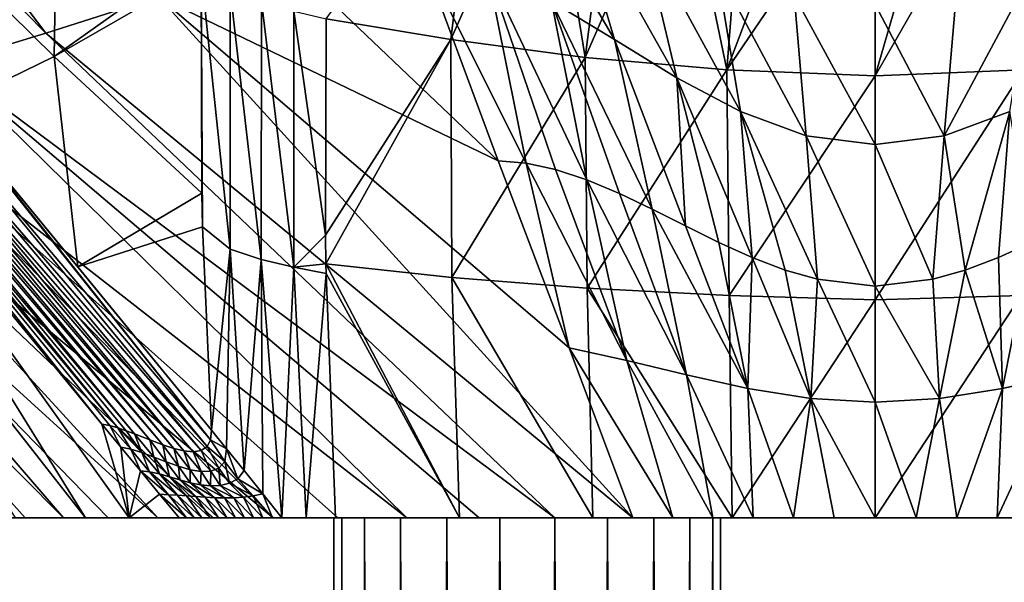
# Model space of a CAD drawing. Header units: millimetres. Extents: x -84 to 84, y -375 to 242.
# Tile 58 of 166: x -22 to 3, y -2 to 13. Entities that reach past the tile are written whole.
import ezdxf

# ---------------------------------------------------------------- set-up
doc = ezdxf.new("R2010")
doc.units = ezdxf.units.MM
doc.header["$LTSCALE"] = 81.481481
for name, color, linetype in [('1', 7, 'CONTINUOUS'), ('12', 7, 'CONTINUOUS'), ('13', 7, 'CONTINUOUS'), ('14', 7, 'CONTINUOUS'), ('15', 7, 'CONTINUOUS'), ('16', 7, 'CONTINUOUS'), ('17', 7, 'CONTINUOUS'), ('2', 7, 'CONTINUOUS'), ('21', 7, 'CONTINUOUS'), ('22', 7, 'CONTINUOUS'), ('23', 7, 'CONTINUOUS'), ('25', 7, 'CONTINUOUS'), ('36', 7, 'CONTINUOUS'), ('44', 7, 'CONTINUOUS'), ('45', 7, 'CONTINUOUS'), ('5', 7, 'CONTINUOUS')]:
    doc.layers.add(name, color=color, linetype=linetype)

msp = doc.modelspace()

# ---------------------------------------------------------------- linework, layer by layer
at = {"layer": '1', "color": 7, "linetype": 'CONTINUOUS', "true_color": 0xa2afbf}
for points in [[(-14, -375), (-14, 0), (-13.797, 0, -1.409), (-14, -375)], [(-14, -375), (-13.797, 0, -1.409), (-13.797, -375, -1.409), (-14, -375)], [(-13.797, 0, -1.409), (-13.206, 0, -2.703), (-13.797, -375, -1.409), (-13.797, 0, -1.409)], [(-13.797, -375, -1.409), (-13.206, 0, -2.703), (-13.206, -375, -2.703), (-13.797, -375, -1.409)], [(-13.206, 0, -2.703), (-12.274, 0, -3.779), (-13.206, -375, -2.703), (-13.206, 0, -2.703)], [(-13.206, -375, -2.703), (-12.274, 0, -3.779), (-12.274, -375, -3.779), (-13.206, -375, -2.703)], [(-12.274, 0, -3.779), (-11.077, 0, -4.548), (-12.274, -375, -3.779), (-12.274, 0, -3.779)], [(-12.274, -375, -3.779), (-11.077, 0, -4.548), (-11.077, -375, -4.548), (-12.274, -375, -3.779)], [(-11.077, 0, -4.548), (-9.712, 0, -4.949), (-11.077, -375, -4.548), (-11.077, 0, -4.548)], [(-11.077, -375, -4.548), (-9.712, 0, -4.949), (-9.712, -375, -4.949), (-11.077, -375, -4.548)], [(-9.712, 0, -4.949), (-8.288, 0, -4.949), (-9.712, -375, -4.949), (-9.712, 0, -4.949)], [(-9.712, -375, -4.949), (-8.288, 0, -4.949), (-8.288, -375, -4.949), (-9.712, -375, -4.949)], [(-8.288, 0, -4.949), (-6.923, 0, -4.548), (-8.288, -375, -4.949), (-8.288, 0, -4.949)], [(-8.288, -375, -4.949), (-6.923, 0, -4.548), (-6.923, -375, -4.548), (-8.288, -375, -4.949)], [(-6.923, 0, -4.548), (-5.726, 0, -3.779), (-6.923, -375, -4.548), (-6.923, 0, -4.548)], [(-6.923, -375, -4.548), (-5.726, 0, -3.779), (-5.726, -375, -3.779), (-6.923, -375, -4.548)], [(-5.726, 0, -3.779), (-4.794, 0, -2.703), (-5.726, -375, -3.779), (-5.726, 0, -3.779)], [(-5.726, -375, -3.779), (-4.794, 0, -2.703), (-4.794, -375, -2.703), (-5.726, -375, -3.779)], [(-4.794, 0, -2.703), (-4.203, 0, -1.409), (-4.794, -375, -2.703), (-4.794, 0, -2.703)], [(-4.794, -375, -2.703), (-4.203, 0, -1.409), (-4.203, -375, -1.409), (-4.794, -375, -2.703)], [(-4, 0), (-4, -375), (-4.203, -375, -1.409), (-4, 0)], [(-4.203, 0, -1.409), (-4, 0), (-4.203, -375, -1.409), (-4.203, 0, -1.409)]]:
    msp.add_3dface(points, dxfattribs=at)
at = {"layer": '12', "color": 7, "linetype": 'CONTINUOUS', "true_color": 0x69ffac}
for points in [[(-16.68, 6.956, -18.84), (-17.397, 7.535, -18.327), (-17.438, 14.127, -18.331), (-16.68, 6.956, -18.84)], [(-16.68, 6.956, -18.84), (-17.438, 14.127, -18.331), (-16.683, 13.659, -18.875), (-16.68, 6.956, -18.84)], [(-17.438, 14.127, -18.331), (-17.397, 7.535, -18.327), (-17.418, 8.401, -18.358), (-17.438, 14.127, -18.331)], [(-15.879, 6.683, -19.419), (-16.68, 6.956, -18.84), (-16.683, 13.659, -18.875), (-15.879, 6.683, -19.419)], [(-15.879, 6.683, -19.419), (-16.683, 13.659, -18.875), (-15.875, 13.362, -19.434), (-15.879, 6.683, -19.419)], [(-15.037, 6.492, -20.007), (-15.879, 6.683, -19.419), (-15.875, 13.362, -19.434), (-15.037, 6.492, -20.007)], [(-15.037, 6.492, -20.007), (-15.875, 13.362, -19.434), (-15.041, 13.113, -19.988), (-15.037, 6.492, -20.007)], [(-15.037, 6.492, -20.007), (-15.041, 13.113, -19.988), (-14.217, 7.312, -20.575), (-15.037, 6.492, -20.007)], [(-15.041, 13.113, -19.988), (-14.202, 12.913, -20.514), (-14.217, 7.312, -20.575), (-15.041, 13.113, -19.988)], [(-17.397, 7.535, -18.327), (-16.68, 6.956, -18.84), (-17.167, 2.274, -17.917), (-17.397, 7.535, -18.327)], [(-15.037, 6.492, -20.007), (-14.217, 7.312, -20.575), (-14.207, 6.572, -20.559), (-15.037, 6.492, -20.007)], [(-17.167, 2.274, -17.917), (-16.68, 6.956, -18.84), (-16.777, 1.785, -18.181), (-17.167, 2.274, -17.917)], [(-16.777, 1.785, -18.181), (-16.68, 6.956, -18.84), (-16.322, 1.228, -18.479), (-16.777, 1.785, -18.181)], [(-16.68, 6.956, -18.84), (-15.879, 6.683, -19.419), (-16.322, 1.228, -18.479), (-16.68, 6.956, -18.84)], [(-16.322, 1.228, -18.479), (-15.879, 6.683, -19.419), (-15.835, 0.621, -18.785), (-16.322, 1.228, -18.479)], [(-15.037, 6.492, -20.007), (-15.344, 0, -19.083), (-15.879, 6.683, -19.419), (-15.037, 6.492, -20.007)], [(-15.879, 6.683, -19.419), (-15.344, 0, -19.083), (-15.835, 0.621, -18.785), (-15.879, 6.683, -19.419)], [(-14.717, 0, -19.58), (-15.344, 0, -19.083), (-15.037, 6.492, -20.007), (-14.717, 0, -19.58)], [(-14.203, 6.32, -20.552), (-15.037, 6.492, -20.007), (-14.207, 6.572, -20.559), (-14.203, 6.32, -20.552)], [(-14.203, 6.32, -20.552), (-14.717, 0, -19.58), (-15.037, 6.492, -20.007), (-14.203, 6.32, -20.552)], [(-13.96, 0, -20.135), (-14.717, 0, -19.58), (-14.203, 6.32, -20.552), (-13.96, 0, -20.135)]]:
    msp.add_3dface(points, dxfattribs=at)
at = {"layer": '13', "color": 7, "linetype": 'CONTINUOUS', "true_color": 0x69ffac}
for points in [[(-14.202, 12.913, -20.514), (-10.253, 18.359, -22.097), (-10.977, 12.379, -22.211), (-14.202, 12.913, -20.514)], [(-10.253, 18.359, -22.097), (-8.481, 17.991, -22.845), (-10.977, 12.379, -22.211), (-10.253, 18.359, -22.097)], [(-8.481, 17.991, -22.845), (-7.502, 11.913, -23.515), (-10.977, 12.379, -22.211), (-8.481, 17.991, -22.845)], [(-8.481, 17.991, -22.845), (-6.755, 17.708, -23.432), (-7.502, 11.913, -23.515), (-8.481, 17.991, -22.845)], [(-6.755, 17.708, -23.432), (-5.063, 17.499, -23.875), (-7.502, 11.913, -23.515), (-6.755, 17.708, -23.432)], [(-5.063, 17.499, -23.875), (-3.833, 11.594, -24.34), (-7.502, 11.913, -23.515), (-5.063, 17.499, -23.875)], [(-5.063, 17.499, -23.875), (-3.386, 17.354, -24.186), (-3.833, 11.594, -24.34), (-5.063, 17.499, -23.875)], [(-3.386, 17.354, -24.186), (-1.694, 17.268, -24.373), (-3.833, 11.594, -24.34), (-3.386, 17.354, -24.186)], [(-1.694, 17.268, -24.373), (0, 17.24, -24.434), (-3.833, 11.594, -24.34), (-1.694, 17.268, -24.373)], [(0, 17.24, -24.434), (0, 11.439, -24.629), (-3.833, 11.594, -24.34), (0, 17.24, -24.434)], [(-14.217, 7.312, -20.575), (-14.202, 12.913, -20.514), (-10.977, 12.379, -22.211), (-14.217, 7.312, -20.575)], [(-14.207, 6.572, -20.559), (-14.217, 7.312, -20.575), (-10.977, 12.379, -22.211), (-14.207, 6.572, -20.559)], [(-10.952, 6.218, -22.313), (-14.207, 6.572, -20.559), (-10.977, 12.379, -22.211), (-10.952, 6.218, -22.313)], [(-7.502, 11.913, -23.515), (-10.952, 6.218, -22.313), (-10.977, 12.379, -22.211), (-7.502, 11.913, -23.515)], [(-7.453, 5.949, -23.625), (-10.952, 6.218, -22.313), (-7.502, 11.913, -23.515), (-7.453, 5.949, -23.625)], [(-3.833, 11.594, -24.34), (-7.453, 5.949, -23.625), (-7.502, 11.913, -23.515), (-3.833, 11.594, -24.34)], [(-3.78, 5.754, -24.438), (-7.453, 5.949, -23.625), (-3.833, 11.594, -24.34), (-3.78, 5.754, -24.438)], [(0, 11.439, -24.629), (-3.78, 5.754, -24.438), (-3.833, 11.594, -24.34), (0, 11.439, -24.629)], [(0, 5.643, -24.717), (-3.78, 5.754, -24.438), (0, 11.439, -24.629), (0, 5.643, -24.717)], [(-10.753, 0, -22.009), (-14.203, 6.32, -20.552), (-14.207, 6.572, -20.559), (-10.753, 0, -22.009)], [(-10.753, 0, -22.009), (-14.207, 6.572, -20.559), (-10.952, 6.218, -22.313), (-10.753, 0, -22.009)], [(-10.753, 0, -22.009), (-13.96, 0, -20.135), (-14.203, 6.32, -20.552), (-10.753, 0, -22.009)], [(-7.306, 0, -23.378), (-10.753, 0, -22.009), (-10.952, 6.218, -22.313), (-7.306, 0, -23.378)], [(-7.453, 5.949, -23.625), (-7.306, 0, -23.378), (-10.952, 6.218, -22.313), (-7.453, 5.949, -23.625)], [(-3.695, 0, -24.212), (-7.306, 0, -23.378), (-7.453, 5.949, -23.625), (-3.695, 0, -24.212)], [(-3.78, 5.754, -24.438), (-3.695, 0, -24.212), (-7.453, 5.949, -23.625), (-3.78, 5.754, -24.438)], [(0, 5.643, -24.717), (-3.695, 0, -24.212), (-3.78, 5.754, -24.438), (0, 5.643, -24.717)], [(0, 0, -24.497), (-3.695, 0, -24.212), (0, 5.643, -24.717), (0, 0, -24.497)]]:
    msp.add_3dface(points, dxfattribs=at)
at = {"layer": '14', "color": 7, "linetype": 'CONTINUOUS', "true_color": 0x69ffac}
for points in [[(-21.24, 11.939, -15.442), (-24.669, 15.322, -12.566), (-21.15, 17.247, -15.357), (-21.24, 11.939, -15.442)], [(-17.43, 14.649, -18.309), (-21.24, 11.939, -15.442), (-21.15, 17.247, -15.357), (-17.43, 14.649, -18.309)], [(-21.24, 11.939, -15.442), (-23.994, 10.591, -12.807), (-24.669, 15.322, -12.566), (-21.24, 11.939, -15.442)], [(-17.43, 14.649, -18.309), (-17.438, 14.127, -18.331), (-21.24, 11.939, -15.442), (-17.43, 14.649, -18.309)], [(-17.438, 14.127, -18.331), (-17.418, 8.401, -18.358), (-21.24, 11.939, -15.442), (-17.438, 14.127, -18.331)], [(-20.624, 6.498, -15.408), (-23.994, 10.591, -12.807), (-21.24, 11.939, -15.442), (-20.624, 6.498, -15.408)], [(-17.418, 8.401, -18.358), (-20.624, 6.498, -15.408), (-21.24, 11.939, -15.442), (-17.418, 8.401, -18.358)], [(-17.418, 8.401, -18.358), (-17.397, 7.535, -18.327), (-20.624, 6.498, -15.408), (-17.418, 8.401, -18.358)], [(-17.397, 7.535, -18.327), (-17.167, 2.274, -17.917), (-20.624, 6.498, -15.408), (-17.397, 7.535, -18.327)]]:
    msp.add_3dface(points, dxfattribs=at)
at = {"layer": '15', "color": 7, "linetype": 'CONTINUOUS', "true_color": 0x69ffac}
for points in [[(-20.427, 0, -13.43), (-29.387, 11.445, -6.84), (-27.827, 11.94, -9.127), (-20.427, 0, -13.43)], [(-19.293, 0, -15.089), (-20.427, 0, -13.43), (-27.827, 11.94, -9.127), (-19.293, 0, -15.089)], [(-19.293, 0, -15.089), (-27.827, 11.94, -9.127), (-20.003, 2.425, -15.191), (-19.293, 0, -15.089)], [(-20.427, 0, -13.43), (-22.24, 0, -9.841), (-29.387, 11.445, -6.84), (-20.427, 0, -13.43)], [(-19.51, 1.827, -15.553), (-19.293, 0, -15.089), (-20.003, 2.425, -15.191), (-19.51, 1.827, -15.553)], [(-19.006, 1.215, -15.92), (-19.293, 0, -15.089), (-19.51, 1.827, -15.553), (-19.006, 1.215, -15.92)], [(-18.511, 0.613, -16.278), (-19.293, 0, -15.089), (-19.006, 1.215, -15.92), (-18.511, 0.613, -16.278)], [(-18.007, 0, -16.641), (-19.293, 0, -15.089), (-18.511, 0.613, -16.278), (-18.007, 0, -16.641)]]:
    msp.add_3dface(points, dxfattribs=at)
at = {"layer": '16', "color": 7, "linetype": 'CONTINUOUS', "true_color": 0x69ffac}
for points in [[(-20.003, 2.425, -15.191), (-27.827, 11.94, -9.127), (-28.356, 12.869, -8.774), (-20.003, 2.425, -15.191)], [(-20.003, 2.425, -15.191), (-28.356, 12.869, -8.774), (-19.801, 2.391, -15.399), (-20.003, 2.425, -15.191)], [(-28.356, 12.869, -8.774), (-27.962, 12.631, -9.156), (-19.587, 2.33, -15.609), (-28.356, 12.869, -8.774)], [(-19.801, 2.391, -15.399), (-28.356, 12.869, -8.774), (-19.587, 2.33, -15.609), (-19.801, 2.391, -15.399)], [(-27.962, 12.631, -9.156), (-27.559, 12.36, -9.533), (-19.156, 2.174, -16.012), (-27.962, 12.631, -9.156)], [(-19.587, 2.33, -15.609), (-27.962, 12.631, -9.156), (-19.37, 2.255, -15.814), (-19.587, 2.33, -15.609)], [(-19.37, 2.255, -15.814), (-27.962, 12.631, -9.156), (-19.156, 2.174, -16.012), (-19.37, 2.255, -15.814)], [(-27.559, 12.36, -9.533), (-27.151, 12.082, -9.907), (-18.762, 2.018, -16.369), (-27.559, 12.36, -9.533)], [(-19.156, 2.174, -16.012), (-27.559, 12.36, -9.533), (-18.762, 2.018, -16.369), (-19.156, 2.174, -16.012)], [(-27.151, 12.082, -9.907), (-26.744, 11.822, -10.278), (-18.428, 1.893, -16.668), (-27.151, 12.082, -9.907)], [(-18.762, 2.018, -16.369), (-27.151, 12.082, -9.907), (-18.428, 1.893, -16.668), (-18.762, 2.018, -16.369)], [(-26.744, 11.822, -10.278), (-26.344, 11.608, -10.646), (-18.143, 1.8, -16.922), (-26.744, 11.822, -10.278)], [(-18.428, 1.893, -16.668), (-26.744, 11.822, -10.278), (-18.143, 1.8, -16.922), (-18.428, 1.893, -16.668)], [(-25.235, 11.489, -11.723), (-24.956, 11.754, -12.038), (-17.191, 2.019, -17.85), (-25.235, 11.489, -11.723)], [(-24.956, 11.754, -12.038), (-23.994, 10.591, -12.807), (-17.191, 2.019, -17.85), (-24.956, 11.754, -12.038)], [(-26.344, 11.608, -10.646), (-25.955, 11.464, -11.01), (-17.88, 1.736, -17.159), (-26.344, 11.608, -10.646)], [(-18.143, 1.8, -16.922), (-26.344, 11.608, -10.646), (-17.88, 1.736, -17.159), (-18.143, 1.8, -16.922)], [(-25.955, 11.464, -11.01), (-25.583, 11.416, -11.369), (-17.433, 1.743, -17.577), (-25.955, 11.464, -11.01)], [(-17.88, 1.736, -17.159), (-25.955, 11.464, -11.01), (-17.643, 1.712, -17.377), (-17.88, 1.736, -17.159)], [(-17.643, 1.712, -17.377), (-25.955, 11.464, -11.01), (-17.433, 1.743, -17.577), (-17.643, 1.712, -17.377)], [(-25.583, 11.416, -11.369), (-25.235, 11.489, -11.723), (-17.278, 1.846, -17.739), (-25.583, 11.416, -11.369)], [(-17.278, 1.846, -17.739), (-25.235, 11.489, -11.723), (-17.191, 2.019, -17.85), (-17.278, 1.846, -17.739)], [(-17.433, 1.743, -17.577), (-25.583, 11.416, -11.369), (-17.278, 1.846, -17.739), (-17.433, 1.743, -17.577)], [(-17.167, 2.274, -17.917), (-23.994, 10.591, -12.807), (-20.624, 6.498, -15.408), (-17.167, 2.274, -17.917)], [(-23.994, 10.591, -12.807), (-17.167, 2.274, -17.917), (-17.191, 2.019, -17.85), (-23.994, 10.591, -12.807)]]:
    msp.add_3dface(points, dxfattribs=at)
at = {"layer": '17', "color": 7, "linetype": 'CONTINUOUS', "true_color": 0x69ffac}
for points in [[(-19.51, 1.827, -15.553), (-20.003, 2.425, -15.191), (-19.801, 2.391, -15.399), (-19.51, 1.827, -15.553)], [(-19.51, 1.827, -15.553), (-19.801, 2.391, -15.399), (-19.251, 1.779, -15.818), (-19.51, 1.827, -15.553)], [(-19.801, 2.391, -15.399), (-19.587, 2.33, -15.609), (-19.251, 1.779, -15.818), (-19.801, 2.391, -15.399)], [(-19.587, 2.33, -15.609), (-19.37, 2.255, -15.814), (-18.966, 1.691, -16.094), (-19.587, 2.33, -15.609)], [(-19.251, 1.779, -15.818), (-19.587, 2.33, -15.609), (-18.966, 1.691, -16.094), (-19.251, 1.779, -15.818)], [(-19.37, 2.255, -15.814), (-19.156, 2.174, -16.012), (-18.966, 1.691, -16.094), (-19.37, 2.255, -15.814)], [(-19.156, 2.174, -16.012), (-18.762, 2.018, -16.369), (-18.659, 1.576, -16.378), (-19.156, 2.174, -16.012)], [(-18.966, 1.691, -16.094), (-19.156, 2.174, -16.012), (-18.659, 1.576, -16.378), (-18.966, 1.691, -16.094)], [(-17.167, 2.274, -17.917), (-16.777, 1.785, -18.181), (-17.191, 2.019, -17.85), (-17.167, 2.274, -17.917)], [(-19.006, 1.215, -15.92), (-19.51, 1.827, -15.553), (-19.251, 1.779, -15.818), (-19.006, 1.215, -15.92)], [(-18.762, 2.018, -16.369), (-18.428, 1.893, -16.668), (-18.341, 1.453, -16.665), (-18.762, 2.018, -16.369)], [(-18.659, 1.576, -16.378), (-18.762, 2.018, -16.369), (-18.341, 1.453, -16.665), (-18.659, 1.576, -16.378)], [(-18.428, 1.893, -16.668), (-18.143, 1.8, -16.922), (-18.024, 1.338, -16.949), (-18.428, 1.893, -16.668)], [(-18.341, 1.453, -16.665), (-18.428, 1.893, -16.668), (-18.024, 1.338, -16.949), (-18.341, 1.453, -16.665)], [(-18.143, 1.8, -16.922), (-17.88, 1.736, -17.159), (-17.717, 1.249, -17.223), (-18.143, 1.8, -16.922)], [(-18.024, 1.338, -16.949), (-18.143, 1.8, -16.922), (-17.717, 1.249, -17.223), (-18.024, 1.338, -16.949)], [(-17.433, 1.743, -17.577), (-17.278, 1.846, -17.739), (-16.973, 1.291, -17.918), (-17.433, 1.743, -17.577)], [(-17.278, 1.846, -17.739), (-17.191, 2.019, -17.85), (-16.822, 1.46, -18.085), (-17.278, 1.846, -17.739)], [(-16.973, 1.291, -17.918), (-17.278, 1.846, -17.739), (-16.822, 1.46, -18.085), (-16.973, 1.291, -17.918)], [(-17.191, 2.019, -17.85), (-16.777, 1.785, -18.181), (-16.822, 1.46, -18.085), (-17.191, 2.019, -17.85)], [(-16.822, 1.46, -18.085), (-16.777, 1.785, -18.181), (-16.49, 1.015, -18.298), (-16.822, 1.46, -18.085)], [(-16.777, 1.785, -18.181), (-16.322, 1.228, -18.479), (-16.49, 1.015, -18.298), (-16.777, 1.785, -18.181)], [(-19.006, 1.215, -15.92), (-19.251, 1.779, -15.818), (-18.768, 1.191, -16.171), (-19.006, 1.215, -15.92)], [(-19.251, 1.779, -15.818), (-18.966, 1.691, -16.094), (-18.768, 1.191, -16.171), (-19.251, 1.779, -15.818)], [(-18.966, 1.691, -16.094), (-18.659, 1.576, -16.378), (-18.516, 1.138, -16.421), (-18.966, 1.691, -16.094)], [(-18.768, 1.191, -16.171), (-18.966, 1.691, -16.094), (-18.516, 1.138, -16.421), (-18.768, 1.191, -16.171)], [(-18.659, 1.576, -16.378), (-18.341, 1.453, -16.665), (-18.254, 1.066, -16.67), (-18.659, 1.576, -16.378)], [(-18.516, 1.138, -16.421), (-18.659, 1.576, -16.378), (-18.254, 1.066, -16.67), (-18.516, 1.138, -16.421)], [(-17.88, 1.736, -17.159), (-17.643, 1.712, -17.377), (-17.432, 1.201, -17.481), (-17.88, 1.736, -17.159)], [(-17.717, 1.249, -17.223), (-17.88, 1.736, -17.159), (-17.432, 1.201, -17.481), (-17.717, 1.249, -17.223)], [(-17.643, 1.712, -17.377), (-17.433, 1.743, -17.577), (-17.18, 1.21, -17.715), (-17.643, 1.712, -17.377)], [(-17.432, 1.201, -17.481), (-17.643, 1.712, -17.377), (-17.18, 1.21, -17.715), (-17.432, 1.201, -17.481)], [(-17.18, 1.21, -17.715), (-17.433, 1.743, -17.577), (-16.973, 1.291, -17.918), (-17.18, 1.21, -17.715)], [(-18.341, 1.453, -16.665), (-18.024, 1.338, -16.949), (-17.987, 0.986, -16.918), (-18.341, 1.453, -16.665)], [(-18.254, 1.066, -16.67), (-18.341, 1.453, -16.665), (-17.987, 0.986, -16.918), (-18.254, 1.066, -16.67)], [(-18.024, 1.338, -16.949), (-17.717, 1.249, -17.223), (-17.717, 0.912, -17.163), (-18.024, 1.338, -16.949)], [(-17.987, 0.986, -16.918), (-18.024, 1.338, -16.949), (-17.717, 0.912, -17.163), (-17.987, 0.986, -16.918)], [(-17.18, 1.21, -17.715), (-16.973, 1.291, -17.918), (-16.939, 0.84, -17.869), (-17.18, 1.21, -17.715)], [(-16.973, 1.291, -17.918), (-16.822, 1.46, -18.085), (-16.705, 0.899, -18.089), (-16.973, 1.291, -17.918)], [(-16.939, 0.84, -17.869), (-16.973, 1.291, -17.918), (-16.705, 0.899, -18.089), (-16.939, 0.84, -17.869)], [(-16.705, 0.899, -18.089), (-16.822, 1.46, -18.085), (-16.49, 1.015, -18.298), (-16.705, 0.899, -18.089)], [(-18.511, 0.613, -16.278), (-19.006, 1.215, -15.92), (-18.279, 0.599, -16.523), (-18.511, 0.613, -16.278)], [(-18.279, 0.599, -16.523), (-19.006, 1.215, -15.92), (-18.768, 1.191, -16.171), (-18.279, 0.599, -16.523)], [(-18.048, 0.586, -16.76), (-18.279, 0.599, -16.523), (-18.768, 1.191, -16.171), (-18.048, 0.586, -16.76)], [(-18.048, 0.586, -16.76), (-18.768, 1.191, -16.171), (-18.516, 1.138, -16.421), (-18.048, 0.586, -16.76)], [(-17.812, 0.569, -16.994), (-18.048, 0.586, -16.76), (-18.516, 1.138, -16.421), (-17.812, 0.569, -16.994)], [(-17.812, 0.569, -16.994), (-18.516, 1.138, -16.421), (-18.254, 1.066, -16.67), (-17.812, 0.569, -16.994)], [(-17.572, 0.552, -17.225), (-17.812, 0.569, -16.994), (-18.254, 1.066, -16.67), (-17.572, 0.552, -17.225)], [(-17.572, 0.552, -17.225), (-18.254, 1.066, -16.67), (-17.987, 0.986, -16.918), (-17.572, 0.552, -17.225)], [(-17.717, 1.249, -17.223), (-17.432, 1.201, -17.481), (-17.45, 0.856, -17.404), (-17.717, 1.249, -17.223)], [(-17.717, 0.912, -17.163), (-17.717, 1.249, -17.223), (-17.45, 0.856, -17.404), (-17.717, 0.912, -17.163)], [(-17.45, 0.856, -17.404), (-17.432, 1.201, -17.481), (-17.189, 0.829, -17.64), (-17.45, 0.856, -17.404)], [(-17.432, 1.201, -17.481), (-17.18, 1.21, -17.715), (-17.189, 0.829, -17.64), (-17.432, 1.201, -17.481)], [(-17.189, 0.829, -17.64), (-17.18, 1.21, -17.715), (-16.939, 0.84, -17.869), (-17.189, 0.829, -17.64)], [(-16.322, 1.228, -18.479), (-15.835, 0.621, -18.785), (-16.49, 1.015, -18.298), (-16.322, 1.228, -18.479)], [(-17.329, 0.535, -17.454), (-17.572, 0.552, -17.225), (-17.987, 0.986, -16.918), (-17.329, 0.535, -17.454)], [(-17.329, 0.535, -17.454), (-17.987, 0.986, -16.918), (-17.717, 0.912, -17.163), (-17.329, 0.535, -17.454)], [(-17.083, 0.523, -17.68), (-17.329, 0.535, -17.454), (-17.717, 0.912, -17.163), (-17.083, 0.523, -17.68)], [(-17.083, 0.523, -17.68), (-17.717, 0.912, -17.163), (-17.45, 0.856, -17.404), (-17.083, 0.523, -17.68)], [(-16.835, 0.518, -17.904), (-17.083, 0.523, -17.68), (-17.45, 0.856, -17.404), (-16.835, 0.518, -17.904)], [(-16.835, 0.518, -17.904), (-17.45, 0.856, -17.404), (-17.189, 0.829, -17.64), (-16.835, 0.518, -17.904)], [(-16.586, 0.523, -18.126), (-17.189, 0.829, -17.64), (-16.939, 0.84, -17.869), (-16.586, 0.523, -18.126)], [(-16.586, 0.523, -18.126), (-16.835, 0.518, -17.904), (-17.189, 0.829, -17.64), (-16.586, 0.523, -18.126)], [(-16.336, 0.54, -18.347), (-16.939, 0.84, -17.869), (-16.705, 0.899, -18.089), (-16.336, 0.54, -18.347)], [(-16.336, 0.54, -18.347), (-16.586, 0.523, -18.126), (-16.939, 0.84, -17.869), (-16.336, 0.54, -18.347)], [(-16.086, 0.573, -18.567), (-16.705, 0.899, -18.089), (-16.49, 1.015, -18.298), (-16.086, 0.573, -18.567)], [(-16.086, 0.573, -18.567), (-16.336, 0.54, -18.347), (-16.705, 0.899, -18.089), (-16.086, 0.573, -18.567)], [(-15.835, 0.621, -18.785), (-16.086, 0.573, -18.567), (-16.49, 1.015, -18.298), (-15.835, 0.621, -18.785)], [(-17.814, 0, -16.845), (-18.007, 0, -16.641), (-18.511, 0.613, -16.278), (-17.814, 0, -16.845)], [(-17.814, 0, -16.845), (-18.511, 0.613, -16.278), (-18.279, 0.599, -16.523), (-17.814, 0, -16.845)], [(-17.617, 0, -17.049), (-17.814, 0, -16.845), (-18.279, 0.599, -16.523), (-17.617, 0, -17.049)], [(-18.048, 0.586, -16.76), (-17.617, 0, -17.049), (-18.279, 0.599, -16.523), (-18.048, 0.586, -16.76)], [(-17.413, 0, -17.253), (-17.617, 0, -17.049), (-18.048, 0.586, -16.76), (-17.413, 0, -17.253)], [(-17.812, 0.569, -16.994), (-17.413, 0, -17.253), (-18.048, 0.586, -16.76), (-17.812, 0.569, -16.994)], [(-17.204, 0, -17.456), (-17.413, 0, -17.253), (-17.812, 0.569, -16.994), (-17.204, 0, -17.456)], [(-17.572, 0.552, -17.225), (-17.204, 0, -17.456), (-17.812, 0.569, -16.994), (-17.572, 0.552, -17.225)], [(-16.989, 0, -17.66), (-17.204, 0, -17.456), (-17.572, 0.552, -17.225), (-16.989, 0, -17.66)], [(-17.329, 0.535, -17.454), (-16.989, 0, -17.66), (-17.572, 0.552, -17.225), (-17.329, 0.535, -17.454)], [(-16.769, 0, -17.863), (-16.989, 0, -17.66), (-17.329, 0.535, -17.454), (-16.769, 0, -17.863)], [(-17.083, 0.523, -17.68), (-16.769, 0, -17.863), (-17.329, 0.535, -17.454), (-17.083, 0.523, -17.68)], [(-16.543, 0, -18.066), (-16.769, 0, -17.863), (-17.083, 0.523, -17.68), (-16.543, 0, -18.066)], [(-16.835, 0.518, -17.904), (-16.543, 0, -18.066), (-17.083, 0.523, -17.68), (-16.835, 0.518, -17.904)], [(-16.586, 0.523, -18.126), (-16.312, 0, -18.269), (-16.835, 0.518, -17.904), (-16.586, 0.523, -18.126)], [(-16.312, 0, -18.269), (-16.543, 0, -18.066), (-16.835, 0.518, -17.904), (-16.312, 0, -18.269)], [(-16.336, 0.54, -18.347), (-16.077, 0, -18.472), (-16.586, 0.523, -18.126), (-16.336, 0.54, -18.347)], [(-16.077, 0, -18.472), (-16.312, 0, -18.269), (-16.586, 0.523, -18.126), (-16.077, 0, -18.472)], [(-16.086, 0.573, -18.567), (-15.838, 0, -18.676), (-16.336, 0.54, -18.347), (-16.086, 0.573, -18.567)], [(-15.838, 0, -18.676), (-16.077, 0, -18.472), (-16.336, 0.54, -18.347), (-15.838, 0, -18.676)], [(-15.835, 0.621, -18.785), (-15.593, 0, -18.879), (-16.086, 0.573, -18.567), (-15.835, 0.621, -18.785)], [(-15.593, 0, -18.879), (-15.838, 0, -18.676), (-16.086, 0.573, -18.567), (-15.593, 0, -18.879)], [(-15.344, 0, -19.083), (-15.593, 0, -18.879), (-15.835, 0.621, -18.785), (-15.344, 0, -19.083)]]:
    msp.add_3dface(points, dxfattribs=at)
at = {"layer": '2', "color": 7, "linetype": 'CONTINUOUS', "true_color": 0xa2afbf}
for points in [[(-13.797, 0, 1.409), (-14, 0), (-13.797, -375, 1.409), (-13.797, 0, 1.409)], [(-13.797, -375, 1.409), (-14, 0), (-14, -375), (-13.797, -375, 1.409)], [(-13.206, 0, 2.703), (-13.797, 0, 1.409), (-13.206, -375, 2.703), (-13.206, 0, 2.703)], [(-13.206, -375, 2.703), (-13.797, 0, 1.409), (-13.797, -375, 1.409), (-13.206, -375, 2.703)], [(-12.274, 0, 3.779), (-13.206, 0, 2.703), (-12.274, -375, 3.779), (-12.274, 0, 3.779)], [(-12.274, -375, 3.779), (-13.206, 0, 2.703), (-13.206, -375, 2.703), (-12.274, -375, 3.779)], [(-11.077, 0, 4.548), (-12.274, 0, 3.779), (-11.077, -375, 4.548), (-11.077, 0, 4.548)], [(-11.077, -375, 4.548), (-12.274, 0, 3.779), (-12.274, -375, 3.779), (-11.077, -375, 4.548)], [(-9.712, 0, 4.949), (-11.077, 0, 4.548), (-9.712, -375, 4.949), (-9.712, 0, 4.949)], [(-9.712, -375, 4.949), (-11.077, 0, 4.548), (-11.077, -375, 4.548), (-9.712, -375, 4.949)], [(-8.288, 0, 4.949), (-9.712, 0, 4.949), (-8.288, -375, 4.949), (-8.288, 0, 4.949)], [(-8.288, -375, 4.949), (-9.712, 0, 4.949), (-9.712, -375, 4.949), (-8.288, -375, 4.949)], [(-6.923, 0, 4.548), (-8.288, 0, 4.949), (-6.923, -375, 4.548), (-6.923, 0, 4.548)], [(-6.923, -375, 4.548), (-8.288, 0, 4.949), (-8.288, -375, 4.949), (-6.923, -375, 4.548)], [(-5.726, 0, 3.779), (-6.923, 0, 4.548), (-5.726, -375, 3.779), (-5.726, 0, 3.779)], [(-5.726, -375, 3.779), (-6.923, 0, 4.548), (-6.923, -375, 4.548), (-5.726, -375, 3.779)], [(-4.794, 0, 2.703), (-5.726, 0, 3.779), (-4.794, -375, 2.703), (-4.794, 0, 2.703)], [(-4.794, -375, 2.703), (-5.726, 0, 3.779), (-5.726, -375, 3.779), (-4.794, -375, 2.703)], [(-4.203, 0, 1.409), (-4.794, 0, 2.703), (-4.203, -375, 1.409), (-4.203, 0, 1.409)], [(-4.203, -375, 1.409), (-4.794, 0, 2.703), (-4.794, -375, 2.703), (-4.203, -375, 1.409)], [(-4, 0), (-4.203, 0, 1.409), (-4, -375), (-4, 0)], [(-4, -375), (-4.203, 0, 1.409), (-4.203, -375, 1.409), (-4, -375)]]:
    msp.add_3dface(points, dxfattribs=at)
at = {"layer": '21', "color": 7, "linetype": 'CONTINUOUS', "true_color": 0x69ffac}
for points in [[(-9.749, 9.241, 23.888), (-7.919, 4.398, 23.998), (-9.031, 9.175, 23.894), (-9.749, 9.241, 23.888)], [(-7.919, 4.398, 23.998), (-6.427, 4.077, 24.128), (-9.031, 9.175, 23.894), (-7.919, 4.398, 23.998)], [(-9.031, 9.175, 23.894), (-6.427, 4.077, 24.128), (-8.271, 9.011, 23.897), (-9.031, 9.175, 23.894)], [(-8.271, 9.011, 23.897), (-6.427, 4.077, 24.128), (-7.456, 8.746, 23.895), (-8.271, 9.011, 23.897)], [(-6.427, 4.077, 24.128), (-4.883, 3.706, 24.197), (-7.456, 8.746, 23.895), (-6.427, 4.077, 24.128)], [(-7.456, 8.746, 23.895), (-4.883, 3.706, 24.197), (-6.615, 8.395, 23.89), (-7.456, 8.746, 23.895)], [(-6.615, 8.395, 23.89), (-4.883, 3.706, 24.197), (-5.766, 7.99, 23.882), (-6.615, 8.395, 23.89)], [(-4.883, 3.706, 24.197), (-3.294, 3.351, 24.224), (-5.766, 7.99, 23.882), (-4.883, 3.706, 24.197)], [(-5.766, 7.99, 23.882), (-3.294, 3.351, 24.224), (-4.909, 7.557, 23.871), (-5.766, 7.99, 23.882)], [(-4.909, 7.557, 23.871), (-3.294, 3.351, 24.224), (-4.047, 7.13, 23.858), (-4.909, 7.557, 23.871)], [(-4.047, 7.13, 23.858), (-3.294, 3.351, 24.224), (-3.186, 6.739, 23.845), (-4.047, 7.13, 23.858)], [(-3.294, 3.351, 24.224), (-1.664, 3.086, 24.226), (-3.186, 6.739, 23.845), (-3.294, 3.351, 24.224)], [(-3.186, 6.739, 23.845), (-1.664, 3.086, 24.226), (-2.327, 6.412, 23.833), (-3.186, 6.739, 23.845)], [(-2.327, 6.412, 23.833), (-1.664, 3.086, 24.226), (-1.495, 6.174, 23.824), (-2.327, 6.412, 23.833)], [(-1.664, 3.086, 24.226), (0, 2.993, 24.221), (-1.495, 6.174, 23.824), (-1.664, 3.086, 24.226)], [(0, 2.993, 24.221), (0, 5.996, 23.817), (-1.495, 6.174, 23.824), (0, 2.993, 24.221)], [(-6.267, 0, 23.665), (-5.231, 0, 23.912), (-7.919, 4.398, 23.998), (-6.267, 0, 23.665)], [(-5.231, 0, 23.912), (-6.427, 4.077, 24.128), (-7.919, 4.398, 23.998), (-5.231, 0, 23.912)], [(-5.231, 0, 23.912), (-4.198, 0, 24.102), (-6.427, 4.077, 24.128), (-5.231, 0, 23.912)], [(-4.198, 0, 24.102), (-4.883, 3.706, 24.197), (-6.427, 4.077, 24.128), (-4.198, 0, 24.102)], [(-4.198, 0, 24.102), (-3.158, 0, 24.255), (-4.883, 3.706, 24.197), (-4.198, 0, 24.102)], [(-3.158, 0, 24.255), (-3.294, 3.351, 24.224), (-4.883, 3.706, 24.197), (-3.158, 0, 24.255)], [(-3.158, 0, 24.255), (-2.113, 0, 24.378), (-3.294, 3.351, 24.224), (-3.158, 0, 24.255)], [(-2.113, 0, 24.378), (-1.664, 3.086, 24.226), (-3.294, 3.351, 24.224), (-2.113, 0, 24.378)], [(-2.113, 0, 24.378), (-1.061, 0, 24.465), (-1.664, 3.086, 24.226), (-2.113, 0, 24.378)], [(-1.061, 0, 24.465), (0, 0, 24.498), (-1.664, 3.086, 24.226), (-1.061, 0, 24.465)], [(0, 0, 24.498), (0, 2.993, 24.221), (-1.664, 3.086, 24.226), (0, 0, 24.498)]]:
    msp.add_3dface(points, dxfattribs=at)
at = {"layer": '22', "color": 7, "linetype": 'CONTINUOUS', "true_color": 0x69ffac}
for points in [[(-7.923, 16.356, 22.371), (-9.797, 17.587, 22.433), (-6.746, 12.378, 23.189), (-7.923, 16.356, 22.371)], [(-6.746, 12.378, 23.189), (-9.797, 17.587, 22.433), (-8.37, 13.359, 23.227), (-6.746, 12.378, 23.189)], [(-6.032, 15.187, 22.327), (-7.923, 16.356, 22.371), (-5.128, 11.384, 23.165), (-6.032, 15.187, 22.327)], [(-5.128, 11.384, 23.165), (-7.923, 16.356, 22.371), (-6.746, 12.378, 23.189), (-5.128, 11.384, 23.165)], [(-4.097, 14.203, 22.299), (-6.032, 15.187, 22.327), (-3.483, 10.512, 23.152), (-4.097, 14.203, 22.299)], [(-3.483, 10.512, 23.152), (-6.032, 15.187, 22.327), (-5.128, 11.384, 23.165), (-3.483, 10.512, 23.152)], [(-9.749, 9.241, 23.888), (-9.031, 9.175, 23.894), (-11.734, 14.594, 23.397), (-9.749, 9.241, 23.888)], [(-9.031, 9.175, 23.894), (-10.037, 14.194, 23.288), (-11.734, 14.594, 23.397), (-9.031, 9.175, 23.894)], [(-9.031, 9.175, 23.894), (-8.271, 9.011, 23.897), (-10.037, 14.194, 23.288), (-9.031, 9.175, 23.894)], [(-8.271, 9.011, 23.897), (-7.456, 8.746, 23.895), (-10.037, 14.194, 23.288), (-8.271, 9.011, 23.897)], [(-7.456, 8.746, 23.895), (-8.37, 13.359, 23.227), (-10.037, 14.194, 23.288), (-7.456, 8.746, 23.895)], [(-2.096, 13.528, 22.283), (-4.097, 14.203, 22.299), (-1.784, 9.889, 23.147), (-2.096, 13.528, 22.283)], [(-1.784, 9.889, 23.147), (-4.097, 14.203, 22.299), (-3.483, 10.512, 23.152), (-1.784, 9.889, 23.147)], [(0, 13.288, 22.276), (-2.096, 13.528, 22.283), (0, 9.661, 23.145), (0, 13.288, 22.276)], [(0, 9.661, 23.145), (-2.096, 13.528, 22.283), (-1.784, 9.889, 23.147), (0, 9.661, 23.145)], [(-7.456, 8.746, 23.895), (-6.615, 8.395, 23.89), (-8.37, 13.359, 23.227), (-7.456, 8.746, 23.895)], [(-6.615, 8.395, 23.89), (-5.766, 7.99, 23.882), (-8.37, 13.359, 23.227), (-6.615, 8.395, 23.89)], [(-5.766, 7.99, 23.882), (-6.746, 12.378, 23.189), (-8.37, 13.359, 23.227), (-5.766, 7.99, 23.882)], [(-5.766, 7.99, 23.882), (-4.909, 7.557, 23.871), (-6.746, 12.378, 23.189), (-5.766, 7.99, 23.882)], [(-4.909, 7.557, 23.871), (-5.128, 11.384, 23.165), (-6.746, 12.378, 23.189), (-4.909, 7.557, 23.871)], [(-4.909, 7.557, 23.871), (-4.047, 7.13, 23.858), (-5.128, 11.384, 23.165), (-4.909, 7.557, 23.871)], [(-4.047, 7.13, 23.858), (-3.186, 6.739, 23.845), (-5.128, 11.384, 23.165), (-4.047, 7.13, 23.858)], [(-3.186, 6.739, 23.845), (-3.483, 10.512, 23.152), (-5.128, 11.384, 23.165), (-3.186, 6.739, 23.845)], [(-3.186, 6.739, 23.845), (-2.327, 6.412, 23.833), (-3.483, 10.512, 23.152), (-3.186, 6.739, 23.845)], [(-2.327, 6.412, 23.833), (-1.495, 6.174, 23.824), (-3.483, 10.512, 23.152), (-2.327, 6.412, 23.833)], [(-1.495, 6.174, 23.824), (-1.784, 9.889, 23.147), (-3.483, 10.512, 23.152), (-1.495, 6.174, 23.824)], [(-1.495, 6.174, 23.824), (0, 5.996, 23.817), (-1.784, 9.889, 23.147), (-1.495, 6.174, 23.824)], [(0, 5.996, 23.817), (0, 9.661, 23.145), (-1.784, 9.889, 23.147), (0, 5.996, 23.817)]]:
    msp.add_3dface(points, dxfattribs=at)
at = {"layer": '23', "color": 7, "linetype": 'CONTINUOUS', "true_color": 0x69ffac}
for points in [[(-34.687, 25.993, 21.525), (-21.449, 12.546, 22.386), (-33.145, 27.966, 22.271), (-34.687, 25.993, 21.525)], [(-21.449, 12.546, 22.386), (-18.53, 13.486, 23.247), (-33.145, 27.966, 22.271), (-21.449, 12.546, 22.386)], [(-24.063, 11.75, 20.989), (-21.449, 12.546, 22.386), (-34.687, 25.993, 21.525), (-24.063, 11.75, 20.989)], [(-9.749, 9.241, 23.888), (-15.331, 14.561, 23.536), (-18.53, 13.486, 23.247), (-9.749, 9.241, 23.888)], [(-6.267, 0, 23.665), (-18.53, 13.486, 23.247), (-21.449, 12.546, 22.386), (-6.267, 0, 23.665)], [(-6.267, 0, 23.665), (-7.919, 4.398, 23.998), (-18.53, 13.486, 23.247), (-6.267, 0, 23.665)], [(-7.919, 4.398, 23.998), (-9.749, 9.241, 23.888), (-18.53, 13.486, 23.247), (-7.919, 4.398, 23.998)], [(-8.284, 0, 23.014), (-21.449, 12.546, 22.386), (-24.063, 11.75, 20.989), (-8.284, 0, 23.014)], [(-8.284, 0, 23.014), (-6.267, 0, 23.665), (-21.449, 12.546, 22.386), (-8.284, 0, 23.014)], [(-12.116, 0, 21.182), (-24.063, 11.75, 20.989), (-26.351, 11.107, 19.096), (-12.116, 0, 21.182)], [(-12.116, 0, 21.182), (-10.24, 0, 22.183), (-24.063, 11.75, 20.989), (-12.116, 0, 21.182)], [(-10.24, 0, 22.183), (-8.284, 0, 23.014), (-24.063, 11.75, 20.989), (-10.24, 0, 22.183)], [(-15.568, 0, 18.712), (-26.351, 11.107, 19.096), (-28.294, 10.624, 16.75), (-15.568, 0, 18.712)], [(-15.568, 0, 18.712), (-13.895, 0, 20.021), (-26.351, 11.107, 19.096), (-15.568, 0, 18.712)], [(-13.895, 0, 20.021), (-12.116, 0, 21.182), (-26.351, 11.107, 19.096), (-13.895, 0, 20.021)], [(-18.552, 0, 15.687), (-28.294, 10.624, 16.75), (-29.868, 10.301, 14.012), (-18.552, 0, 15.687)], [(-18.552, 0, 15.687), (-17.125, 0, 17.263), (-28.294, 10.624, 16.75), (-18.552, 0, 15.687)], [(-17.125, 0, 17.263), (-15.568, 0, 18.712), (-28.294, 10.624, 16.75), (-17.125, 0, 17.263)], [(-20.991, 0, 12.185), (-29.868, 10.301, 14.012), (-31.051, 10.129, 10.952), (-20.991, 0, 12.185)], [(-20.991, 0, 12.185), (-19.842, 0, 13.994), (-29.868, 10.301, 14.012), (-20.991, 0, 12.185)], [(-19.842, 0, 13.994), (-18.552, 0, 15.687), (-29.868, 10.301, 14.012), (-19.842, 0, 13.994)], [(-22.832, 0, 8.22), (-21.991, 0, 10.261), (-31.051, 10.129, 10.952), (-22.832, 0, 8.22)], [(-21.991, 0, 10.261), (-20.991, 0, 12.185), (-31.051, 10.129, 10.952), (-21.991, 0, 10.261)]]:
    msp.add_3dface(points, dxfattribs=at)
at = {"layer": '25', "color": 7, "linetype": 'CONTINUOUS', "true_color": 0x69ffac}
msp.add_3dface([(-9.749, 9.241, 23.888), (-11.734, 14.594, 23.397), (-15.331, 14.561, 23.536), (-9.749, 9.241, 23.888)], dxfattribs=at)
at = {"layer": '36', "color": 7, "linetype": 'CONTINUOUS', "true_color": 0x69ffac}
for points in [[(0, 11.439, -24.629), (1.694, 17.268, -24.373), (3.386, 17.354, -24.186), (0, 11.439, -24.629)], [(0, 11.439, -24.629), (3.386, 17.354, -24.186), (3.833, 11.594, -24.34), (0, 11.439, -24.629)], [(0, 11.439, -24.629), (0, 17.24, -24.434), (1.694, 17.268, -24.373), (0, 11.439, -24.629)], [(3.78, 5.754, -24.438), (0, 5.643, -24.717), (3.833, 11.594, -24.34), (3.78, 5.754, -24.438)], [(0, 5.643, -24.717), (0, 11.439, -24.629), (3.833, 11.594, -24.34), (0, 5.643, -24.717)], [(3.695, 0, -24.212), (0, 0, -24.497), (3.78, 5.754, -24.438), (3.695, 0, -24.212)], [(0, 0, -24.497), (0, 5.643, -24.717), (3.78, 5.754, -24.438), (0, 0, -24.497)]]:
    msp.add_3dface(points, dxfattribs=at)
at = {"layer": '44', "color": 7, "linetype": 'CONTINUOUS', "true_color": 0x69ffac}
for points in [[(4.047, 7.13, 23.858), (3.186, 6.739, 23.845), (3.294, 3.351, 24.224), (4.047, 7.13, 23.858)], [(4.883, 3.706, 24.197), (4.047, 7.13, 23.858), (3.294, 3.351, 24.224), (4.883, 3.706, 24.197)], [(3.186, 6.739, 23.845), (2.327, 6.412, 23.833), (3.294, 3.351, 24.224), (3.186, 6.739, 23.845)], [(2.327, 6.412, 23.833), (1.495, 6.174, 23.824), (1.664, 3.086, 24.226), (2.327, 6.412, 23.833)], [(3.294, 3.351, 24.224), (2.327, 6.412, 23.833), (1.664, 3.086, 24.226), (3.294, 3.351, 24.224)], [(1.495, 6.174, 23.824), (0, 5.996, 23.817), (1.664, 3.086, 24.226), (1.495, 6.174, 23.824)], [(0, 5.996, 23.817), (0, 2.993, 24.221), (1.664, 3.086, 24.226), (0, 5.996, 23.817)], [(3.158, 0, 24.255), (4.198, 0, 24.102), (4.883, 3.706, 24.197), (3.158, 0, 24.255)], [(3.158, 0, 24.255), (4.883, 3.706, 24.197), (3.294, 3.351, 24.224), (3.158, 0, 24.255)], [(2.113, 0, 24.378), (3.294, 3.351, 24.224), (1.664, 3.086, 24.226), (2.113, 0, 24.378)], [(2.113, 0, 24.378), (3.158, 0, 24.255), (3.294, 3.351, 24.224), (2.113, 0, 24.378)], [(0, 2.993, 24.221), (1.061, 0, 24.465), (1.664, 3.086, 24.226), (0, 2.993, 24.221)], [(1.061, 0, 24.465), (2.113, 0, 24.378), (1.664, 3.086, 24.226), (1.061, 0, 24.465)], [(0, 0, 24.498), (1.061, 0, 24.465), (0, 2.993, 24.221), (0, 0, 24.498)]]:
    msp.add_3dface(points, dxfattribs=at)
at = {"layer": '45', "color": 7, "linetype": 'CONTINUOUS', "true_color": 0x69ffac}
for points in [[(4.097, 14.203, 22.299), (2.096, 13.528, 22.283), (1.784, 9.889, 23.147), (4.097, 14.203, 22.299)], [(3.483, 10.512, 23.152), (4.097, 14.203, 22.299), (1.784, 9.889, 23.147), (3.483, 10.512, 23.152)], [(2.096, 13.528, 22.283), (0, 13.288, 22.276), (1.784, 9.889, 23.147), (2.096, 13.528, 22.283)], [(0, 13.288, 22.276), (0, 9.661, 23.145), (1.784, 9.889, 23.147), (0, 13.288, 22.276)], [(2.327, 6.412, 23.833), (3.483, 10.512, 23.152), (1.784, 9.889, 23.147), (2.327, 6.412, 23.833)], [(2.327, 6.412, 23.833), (3.186, 6.739, 23.845), (3.483, 10.512, 23.152), (2.327, 6.412, 23.833)], [(3.186, 6.739, 23.845), (4.047, 7.13, 23.858), (3.483, 10.512, 23.152), (3.186, 6.739, 23.845)], [(0, 9.661, 23.145), (1.495, 6.174, 23.824), (1.784, 9.889, 23.147), (0, 9.661, 23.145)], [(1.495, 6.174, 23.824), (2.327, 6.412, 23.833), (1.784, 9.889, 23.147), (1.495, 6.174, 23.824)], [(0, 9.661, 23.145), (0, 5.996, 23.817), (1.495, 6.174, 23.824), (0, 9.661, 23.145)]]:
    msp.add_3dface(points, dxfattribs=at)
at = {"layer": '5', "color": 7, "linetype": 'CONTINUOUS', "true_color": 0x69ffac}
for points in [[(24.155, 0, 2.03), (23.918, 0, 4.054), (-24.155, 0, 2.03), (24.155, 0, 2.03)], [(-24.155, 0, 2.03), (23.918, 0, 4.054), (-23.918, 0, 4.054), (-24.155, 0, 2.03)], [(-24.118, 0, -2.03), (24.155, 0, 2.03), (-24.155, 0, 2.03), (-24.118, 0, -2.03)], [(24.118, 0, -2.03), (24.155, 0, 2.03), (-24.118, 0, -2.03), (24.118, 0, -2.03)], [(-23.469, 0, -6.013), (24.118, 0, -2.03), (-24.118, 0, -2.03), (-23.469, 0, -6.013)], [(23.918, 0, 4.054), (23.502, 0, 6.061), (-23.918, 0, 4.054), (23.918, 0, 4.054)], [(-23.918, 0, 4.054), (23.502, 0, 6.061), (-23.502, 0, 6.061), (-23.918, 0, 4.054)], [(23.502, 0, 6.061), (22.832, 0, 8.22), (-23.502, 0, 6.061), (23.502, 0, 6.061)], [(-23.502, 0, 6.061), (22.832, 0, 8.22), (-22.832, 0, 8.22), (-23.502, 0, 6.061)], [(23.469, 0, -6.013), (24.118, 0, -2.03), (-23.469, 0, -6.013), (23.469, 0, -6.013)], [(-22.24, 0, -9.841), (23.469, 0, -6.013), (-23.469, 0, -6.013), (-22.24, 0, -9.841)], [(22.832, 0, 8.22), (21.991, 0, 10.261), (-22.832, 0, 8.22), (22.832, 0, 8.22)], [(-22.832, 0, 8.22), (21.991, 0, 10.261), (-21.991, 0, 10.261), (-22.832, 0, 8.22)], [(22.24, 0, -9.841), (23.469, 0, -6.013), (-22.24, 0, -9.841), (22.24, 0, -9.841)], [(-20.427, 0, -13.43), (22.24, 0, -9.841), (-22.24, 0, -9.841), (-20.427, 0, -13.43)], [(21.991, 0, 10.261), (20.991, 0, 12.185), (-21.991, 0, 10.261), (21.991, 0, 10.261)], [(-21.991, 0, 10.261), (20.991, 0, 12.185), (-20.991, 0, 12.185), (-21.991, 0, 10.261)], [(20.991, 0, 12.185), (19.842, 0, 13.994), (-20.991, 0, 12.185), (20.991, 0, 12.185)], [(-20.991, 0, 12.185), (19.842, 0, 13.994), (-19.842, 0, 13.994), (-20.991, 0, 12.185)], [(20.427, 0, -13.43), (22.24, 0, -9.841), (-20.427, 0, -13.43), (20.427, 0, -13.43)], [(-19.293, 0, -15.089), (20.427, 0, -13.43), (-20.427, 0, -13.43), (-19.293, 0, -15.089)], [(19.842, 0, 13.994), (18.552, 0, 15.687), (-19.842, 0, 13.994), (19.842, 0, 13.994)], [(-19.842, 0, 13.994), (18.552, 0, 15.687), (-18.552, 0, 15.687), (-19.842, 0, 13.994)], [(19.293, 0, -15.089), (20.427, 0, -13.43), (-19.293, 0, -15.089), (19.293, 0, -15.089)], [(-18.007, 0, -16.641), (19.293, 0, -15.089), (-19.293, 0, -15.089), (-18.007, 0, -16.641)], [(18.552, 0, 15.687), (17.125, 0, 17.263), (-18.552, 0, 15.687), (18.552, 0, 15.687)], [(-18.552, 0, 15.687), (17.125, 0, 17.263), (-17.125, 0, 17.263), (-18.552, 0, 15.687)], [(18.007, 0, -16.641), (19.293, 0, -15.089), (-18.007, 0, -16.641), (18.007, 0, -16.641)], [(-17.814, 0, -16.845), (18.007, 0, -16.641), (-18.007, 0, -16.641), (-17.814, 0, -16.845)], [(17.814, 0, -16.845), (18.007, 0, -16.641), (-17.814, 0, -16.845), (17.814, 0, -16.845)], [(-17.617, 0, -17.049), (17.814, 0, -16.845), (-17.814, 0, -16.845), (-17.617, 0, -17.049)], [(17.617, 0, -17.049), (17.814, 0, -16.845), (-17.617, 0, -17.049), (17.617, 0, -17.049)], [(-17.413, 0, -17.253), (17.617, 0, -17.049), (-17.617, 0, -17.049), (-17.413, 0, -17.253)], [(17.413, 0, -17.253), (17.617, 0, -17.049), (-17.413, 0, -17.253), (17.413, 0, -17.253)], [(-17.204, 0, -17.456), (17.413, 0, -17.253), (-17.413, 0, -17.253), (-17.204, 0, -17.456)], [(17.204, 0, -17.456), (17.413, 0, -17.253), (-17.204, 0, -17.456), (17.204, 0, -17.456)], [(-16.989, 0, -17.66), (17.204, 0, -17.456), (-17.204, 0, -17.456), (-16.989, 0, -17.66)], [(17.125, 0, 17.263), (15.568, 0, 18.712), (-17.125, 0, 17.263), (17.125, 0, 17.263)], [(-17.125, 0, 17.263), (15.568, 0, 18.712), (-15.568, 0, 18.712), (-17.125, 0, 17.263)], [(16.989, 0, -17.66), (17.204, 0, -17.456), (-16.989, 0, -17.66), (16.989, 0, -17.66)], [(-16.769, 0, -17.863), (16.989, 0, -17.66), (-16.989, 0, -17.66), (-16.769, 0, -17.863)], [(16.769, 0, -17.863), (16.989, 0, -17.66), (-16.769, 0, -17.863), (16.769, 0, -17.863)], [(-16.543, 0, -18.066), (16.769, 0, -17.863), (-16.769, 0, -17.863), (-16.543, 0, -18.066)], [(16.543, 0, -18.066), (16.769, 0, -17.863), (-16.543, 0, -18.066), (16.543, 0, -18.066)], [(-16.312, 0, -18.269), (16.543, 0, -18.066), (-16.543, 0, -18.066), (-16.312, 0, -18.269)], [(16.312, 0, -18.269), (16.543, 0, -18.066), (-16.312, 0, -18.269), (16.312, 0, -18.269)], [(-16.077, 0, -18.472), (16.312, 0, -18.269), (-16.312, 0, -18.269), (-16.077, 0, -18.472)], [(16.077, 0, -18.472), (16.312, 0, -18.269), (-16.077, 0, -18.472), (16.077, 0, -18.472)], [(-15.838, 0, -18.676), (16.077, 0, -18.472), (-16.077, 0, -18.472), (-15.838, 0, -18.676)], [(15.838, 0, -18.676), (16.077, 0, -18.472), (-15.838, 0, -18.676), (15.838, 0, -18.676)], [(-15.593, 0, -18.879), (15.838, 0, -18.676), (-15.838, 0, -18.676), (-15.593, 0, -18.879)], [(15.593, 0, -18.879), (15.838, 0, -18.676), (-15.593, 0, -18.879), (15.593, 0, -18.879)], [(-15.344, 0, -19.083), (15.593, 0, -18.879), (-15.593, 0, -18.879), (-15.344, 0, -19.083)], [(15.568, 0, 18.712), (13.895, 0, 20.021), (-15.568, 0, 18.712), (15.568, 0, 18.712)], [(-15.568, 0, 18.712), (13.895, 0, 20.021), (-13.895, 0, 20.021), (-15.568, 0, 18.712)], [(15.344, 0, -19.083), (15.593, 0, -18.879), (-15.344, 0, -19.083), (15.344, 0, -19.083)], [(-14.717, 0, -19.58), (15.344, 0, -19.083), (-15.344, 0, -19.083), (-14.717, 0, -19.58)], [(14.717, 0, -19.58), (15.344, 0, -19.083), (-14.717, 0, -19.58), (14.717, 0, -19.58)], [(-13.96, 0, -20.135), (14.717, 0, -19.58), (-14.717, 0, -19.58), (-13.96, 0, -20.135)], [(13.96, 0, -20.135), (14.717, 0, -19.58), (-13.96, 0, -20.135), (13.96, 0, -20.135)], [(-10.753, 0, -22.009), (13.96, 0, -20.135), (-13.96, 0, -20.135), (-10.753, 0, -22.009)], [(13.895, 0, 20.021), (12.116, 0, 21.182), (-13.895, 0, 20.021), (13.895, 0, 20.021)], [(-13.895, 0, 20.021), (12.116, 0, 21.182), (-12.116, 0, 21.182), (-13.895, 0, 20.021)], [(12.116, 0, 21.182), (10.24, 0, 22.183), (-12.116, 0, 21.182), (12.116, 0, 21.182)], [(-12.116, 0, 21.182), (10.24, 0, 22.183), (-10.24, 0, 22.183), (-12.116, 0, 21.182)], [(10.753, 0, -22.009), (13.96, 0, -20.135), (-10.753, 0, -22.009), (10.753, 0, -22.009)], [(-7.306, 0, -23.378), (10.753, 0, -22.009), (-10.753, 0, -22.009), (-7.306, 0, -23.378)], [(10.24, 0, 22.183), (8.284, 0, 23.014), (-10.24, 0, 22.183), (10.24, 0, 22.183)], [(-10.24, 0, 22.183), (8.284, 0, 23.014), (-8.284, 0, 23.014), (-10.24, 0, 22.183)], [(8.284, 0, 23.014), (6.267, 0, 23.665), (-8.284, 0, 23.014), (8.284, 0, 23.014)], [(-8.284, 0, 23.014), (6.267, 0, 23.665), (-6.267, 0, 23.665), (-8.284, 0, 23.014)], [(7.306, 0, -23.378), (10.753, 0, -22.009), (-7.306, 0, -23.378), (7.306, 0, -23.378)], [(-3.695, 0, -24.212), (7.306, 0, -23.378), (-7.306, 0, -23.378), (-3.695, 0, -24.212)], [(6.267, 0, 23.665), (5.231, 0, 23.912), (-6.267, 0, 23.665), (6.267, 0, 23.665)], [(-6.267, 0, 23.665), (5.231, 0, 23.912), (-5.231, 0, 23.912), (-6.267, 0, 23.665)], [(5.231, 0, 23.912), (4.198, 0, 24.102), (-5.231, 0, 23.912), (5.231, 0, 23.912)], [(-5.231, 0, 23.912), (4.198, 0, 24.102), (-4.198, 0, 24.102), (-5.231, 0, 23.912)], [(4.198, 0, 24.102), (3.158, 0, 24.255), (-4.198, 0, 24.102), (4.198, 0, 24.102)], [(-4.198, 0, 24.102), (3.158, 0, 24.255), (-3.158, 0, 24.255), (-4.198, 0, 24.102)], [(3.695, 0, -24.212), (7.306, 0, -23.378), (-3.695, 0, -24.212), (3.695, 0, -24.212)], [(0, 0, -24.497), (3.695, 0, -24.212), (-3.695, 0, -24.212), (0, 0, -24.497)], [(3.158, 0, 24.255), (2.113, 0, 24.378), (-3.158, 0, 24.255), (3.158, 0, 24.255)], [(-3.158, 0, 24.255), (2.113, 0, 24.378), (-2.113, 0, 24.378), (-3.158, 0, 24.255)], [(2.113, 0, 24.378), (1.061, 0, 24.465), (-2.113, 0, 24.378), (2.113, 0, 24.378)], [(-2.113, 0, 24.378), (1.061, 0, 24.465), (-1.061, 0, 24.465), (-2.113, 0, 24.378)], [(1.061, 0, 24.465), (0, 0, 24.498), (-1.061, 0, 24.465), (1.061, 0, 24.465)]]:
    msp.add_3dface(points, dxfattribs=at)

doc.saveas('drawing.dxf')
